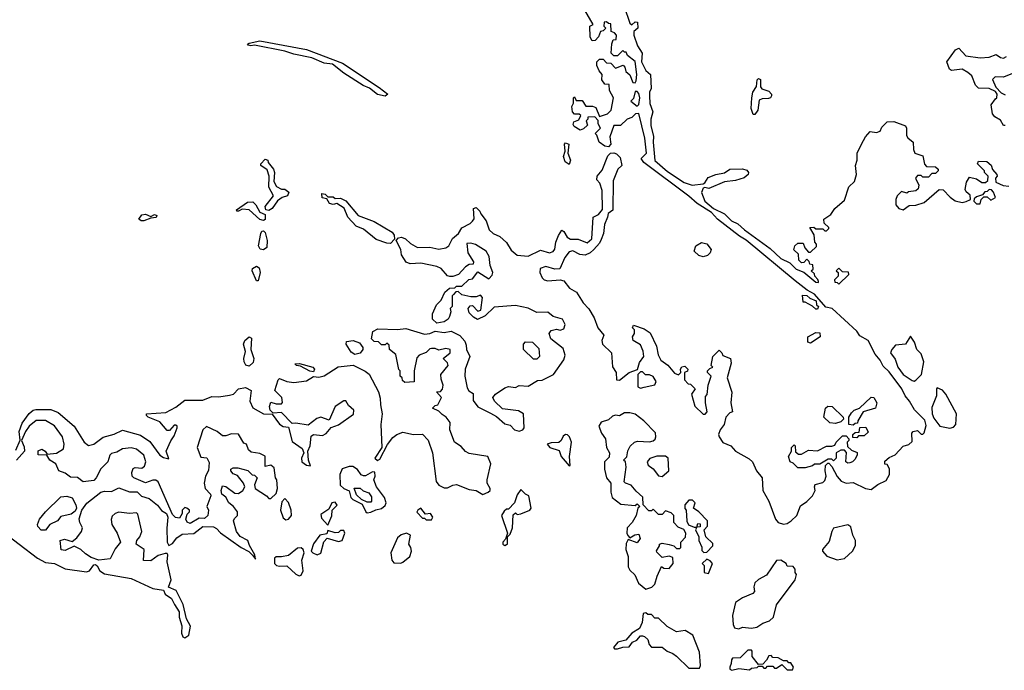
# Model space of a CAD drawing. Extents: x 2293878 to 2522763, y 823964 to 1006972.
# Tile 50 of 256: x 2421561 to 2427070, y 857108 to 860752. Entities that reach past the tile are written whole.
import ezdxf

# ---------------------------------------------------------------- set-up
doc = ezdxf.new("R2010")
doc.units = 0

msp = doc.modelspace()

# ---------------------------------------------------------------- linework, layer by layer
at = {"layer": '0CON20XD'}
for points in [[(2424810, 860685), (2424800, 860655), (2424780, 860635), (2424763, 860633), (2424753, 860653), (2424750, 860715), (2424770, 860725), (2424722.5, 860805)], [(2424943.8, 860826.2), (2424975, 860732), (2424986.1, 860723.9), (2425005, 860740), (2425017, 860737), (2425020, 860705), (2424996.7, 860685), (2424997.1, 860665), (2425018.1, 860605), (2425044, 860565), (2425040, 860515), (2425065, 860467.5), (2425090, 860445), (2425093.6, 860366.4), (2425083.8, 860345), (2425083.8, 860325), (2425087, 860283), (2425102.5, 860235), (2425092.5, 860195), (2425091.7, 860158.3), (2425107.3, 860097.3), (2425104.4, 860065), (2425115, 859963.8), (2425185, 859901.1), (2425279.5, 859840.5), (2425324.3, 859825.7), (2425385, 859832.5), (2425395, 859837.5), (2425413, 859867), (2425455, 859884.2), (2425505, 859894), (2425535, 859914), (2425605.8, 859915.8), (2425628.8, 859908.8), (2425638.8, 859895), (2425637.5, 859885), (2425614.3, 859865.7), (2425565, 859850.8), (2425505, 859842.9), (2425416.2, 859806.2), (2425395, 859812.5), (2425385, 859807.5), (2425376.1, 859783.9), (2425395, 859735.7), (2425443.4, 859693.4), (2425505, 859663.8), (2425543.3, 859625), (2425578.7, 859608.7), (2425615.8, 859575), (2425759.7, 859469.7), (2425820, 859415), (2425870.8, 859390.8), (2425905, 859354.4), (2425948.3, 859338.3), (2426015, 859281.2), (2426030, 859280), (2426030, 859285), (2426027, 859297), (2426010, 859315), (2426008.3, 859328.3), (2425990, 859345), (2426000, 859355), (2425998.3, 859378.3), (2425981.7, 859381.7), (2425978.3, 859398.3), (2425965, 859410), (2425948.3, 859391.7), (2425935, 859390), (2425920, 859405), (2425918.3, 859438.3), (2425893, 859463), (2425897.5, 859485), (2425915, 859500), (2425945, 859500), (2425953, 859473), (2425975, 859450), (2425985, 859450), (2426018.3, 859481.7), (2426020, 859495), (2426010, 859505), (2426007, 859547), (2425981.7, 859588.3), (2426005, 859590), (2426015, 859580), (2426055, 859580), (2426065, 859570), (2426075, 859570), (2426088.3, 859581.7), (2426088.3, 859588.3), (2426061.7, 859611.7), (2426060, 859635), (2426099.3, 859660.7), (2426122.5, 859695), (2426175, 859740), (2426200, 859815), (2426232.5, 859845), (2426243.3, 859885), (2426236.7, 859935), (2426247.5, 859965), (2426247.5, 860005), (2426270, 860055), (2426293.9, 860096.1), (2426320, 860125), (2426355, 860120), (2426375, 860127.5), (2426385, 860150), (2426415, 860180), (2426451.7, 860181.7), (2426516.4, 860156.4), (2426522.5, 860145), (2426523, 860103), (2426530, 860090), (2426560, 860065), (2426562.5, 860025), (2426570, 860005), (2426615, 859990), (2426623, 859943), (2426635, 859930), (2426685, 859927.5), (2426700, 859915), (2426700, 859905), (2426685, 859890), (2426665, 859890), (2426645, 859870), (2426615, 859870), (2426605, 859880), (2426585, 859880), (2426572.5, 859865), (2426592.5, 859825), (2426587.5, 859805), (2426575, 859793.3), (2426533, 859787), (2426525, 859780), (2426495, 859790), (2426470, 859765), (2426462.5, 859745), (2426462.5, 859715), (2426480, 859695), (2426505, 859687.5), (2426538.3, 859711.7), (2426575, 859712.5), (2426621.7, 859728.3), (2426705, 859800), (2426728.3, 859798.3), (2426767, 859757), (2426795, 859737.5), (2426835, 859727.5), (2426857, 859733), (2426880, 859745), (2426878.3, 859768.3), (2426857, 859787), (2426850.7, 859800.7), (2426858.3, 859841.7), (2426875, 859870), (2426915, 859860), (2426945, 859840), (2426965, 859840), (2426978.3, 859851.7), (2426980, 859875), (2426960, 859895), (2426960, 859905), (2426920, 859945), (2426925, 859960), (2426973, 859957), (2426996.1, 859936.1), (2427003, 859913), (2427027.5, 859885), (2427030, 859875), (2427020, 859865), (2427021.7, 859841.7), (2427063, 859823), (2427095, 859820)], [(2423925, 858540), (2423905, 858560), (2423870, 858575), (2423885, 858590), (2423900, 858595), (2423920, 858635), (2423892.5, 858667.5), (2423915, 858670), (2423927, 858683), (2423930, 858705), (2423918.3, 858738.3), (2423917.5, 858765), (2423957.5, 858815), (2423955, 858830), (2423930, 858855), (2423970, 858885), (2423970, 858905), (2423945, 858910), (2423905, 858900), (2423885, 858910), (2423865, 858910), (2423855, 858907.5), (2423835, 858887.5), (2423795, 858872.5), (2423783, 858857), (2423767.5, 858785), (2423767, 858723), (2423715, 858720), (2423701.7, 858731.7), (2423700, 858745), (2423690, 858755), (2423690, 858785), (2423683, 858793), (2423666.2, 858876.2), (2423630, 858905), (2423628.3, 858928.3), (2423615, 858940), (2423605, 858930), (2423585, 858930), (2423568.3, 858948.3), (2423545, 858950), (2423530, 858965), (2423537.5, 859005), (2423565, 859020), (2423675, 859016.2), (2423721.7, 859021.7), (2423825, 858990), (2423855, 858993.3), (2423885, 859007.5), (2423935, 859000), (2423975, 859006.7), (2424023.6, 858983.6), (2424050.7, 858950.7), (2424059.3, 858929.3), (2424060, 858905), (2424078.8, 858865), (2424053.9, 858793.9), (2424052, 858755), (2424065, 858690), (2424073.6, 858673.6), (2424098.3, 858658.3), (2424098.3, 858618.3), (2424124.1, 858584.1), (2424195, 858547.5), (2424228.3, 858528.3), (2424275, 858487.5), (2424305, 858480), (2424330, 858455), (2424355, 858446.7), (2424376.4, 858453.6), (2424382.5, 858465), (2424380, 858545), (2424351.7, 858561.7), (2424263, 858573), (2424217.5, 858615), (2424207.5, 858635), (2424222.5, 858655), (2424275, 858690), (2424295, 858697.5), (2424335, 858692.5), (2424355, 858702.5), (2424405, 858700), (2424458.3, 858731.7), (2424485, 858732.5), (2424547.5, 858765), (2424605, 858847.5), (2424613, 858873), (2424600.7, 858910.7), (2424532.5, 858965), (2424522.5, 858995), (2424535, 859010), (2424565, 859017.5), (2424585, 859012.5), (2424605, 859020), (2424612.5, 859045), (2424597.5, 859075), (2424545, 859090), (2424515, 859113.3), (2424455, 859112.5), (2424405, 859136.7), (2424335, 859151.2), (2424215, 859142.5), (2424165, 859092.5), (2424123, 859073), (2424100, 859085), (2424075, 859110), (2424070, 859135), (2424081.7, 859148.3), (2424095, 859150), (2424125, 859120), (2424140, 859125), (2424150, 859195), (2424138.3, 859208.3), (2424115, 859200), (2424085, 859200), (2424035, 859210), (2424015, 859230), (2424001.7, 859228.3), (2423988.3, 859211.7), (2423980, 859205), (2423980, 859145), (2423970, 859135), (2423972.5, 859115), (2423965, 859090), (2423957.5, 859075), (2423935, 859060), (2423895, 859052.5), (2423870, 859075), (2423870, 859105), (2423892.5, 859155), (2423918.3, 859181.7), (2423940, 859225), (2423965, 859247.5), (2423995, 859250), (2424005, 859260), (2424035, 859260), (2424073, 859297), (2424095, 859300), (2424125, 859340), (2424185, 859300), (2424205, 859320), (2424207.5, 859335), (2424192.5, 859375), (2424187.5, 859425), (2424170, 859455), (2424111.7, 859491.7), (2424085, 859500), (2424061.7, 859498.3), (2424067.5, 859445), (2424100, 859395), (2424098.3, 859381.7), (2424075, 859380), (2424055, 859367.5), (2424016.2, 859323.8), (2423985, 859312.5), (2423967, 859313), (2423955, 859316.7), (2423918.3, 859358.3), (2423895, 859368.8), (2423805, 859388), (2423745, 859383.8), (2423723.9, 859393.9), (2423697.5, 859435), (2423692.5, 859465), (2423667.5, 859515), (2423680.8, 859529.2), (2423696.1, 859533.9), (2423720, 859525), (2423747.7, 859497.7), (2423786.2, 859476.2), (2423855, 859477.5), (2423905, 859465.8), (2423945, 859473.8), (2423961.2, 859485), (2423983.2, 859526.8), (2424015.6, 859554.4), (2424035, 859586.2), (2424080.5, 859609.5), (2424095, 859623.3), (2424103, 859637), (2424100, 859695), (2424115, 859700), (2424135, 859680), (2424140, 859665), (2424171.2, 859625), (2424186.7, 859575), (2424210, 859555), (2424246.8, 859536.8), (2424285, 859503.8), (2424310.7, 859460.7), (2424345, 859432.5), (2424405, 859428), (2424475, 859460), (2424525, 859446.7), (2424545, 859453.3), (2424554.1, 859465.9), (2424560, 859505), (2424575, 859542.5), (2424595, 859572.5), (2424606.1, 859566.1), (2424624.3, 859534.3), (2424642.3, 859522.3), (2424685, 859523.3), (2424735, 859502.5), (2424762.5, 859525), (2424770, 859645), (2424799.3, 859660.7), (2424821.7, 859688.3), (2424820, 859795), (2424806.7, 859836.7), (2424790, 859855), (2424792.5, 859875), (2424820.7, 859909.3), (2424851.7, 859988.3), (2424866.4, 860003.6), (2424885, 860006.7), (2424900.7, 860000.7), (2424920.7, 859980.7), (2424930, 859935), (2424907.5, 859915), (2424881.7, 859848.3), (2424880, 859685), (2424853, 859667), (2424850, 859645), (2424832.5, 859605), (2424826.7, 859555), (2424815, 859520), (2424805, 859500), (2424772.5, 859465), (2424753.6, 859446.4), (2424725, 859432.5), (2424695, 859436.7), (2424655, 859456.2), (2424635, 859451.2), (2424610.3, 859419.7), (2424583.6, 859356.4), (2424555, 859354.2), (2424505, 859370), (2424472.3, 859357.7), (2424471.2, 859335), (2424483.3, 859305), (2424495, 859293.8), (2424515, 859288.8), (2424585, 859294), (2424605, 859288.8), (2424637.6, 859247.6), (2424676.7, 859225), (2424713.8, 859165), (2424745, 859132.5), (2424775, 859082.5), (2424796.2, 859025), (2424830, 858985), (2424817.5, 858955), (2424822.5, 858935), (2424872.5, 858885), (2424877, 858807), (2424897.5, 858775), (2424900, 858735), (2424917, 858733), (2424970, 858775), (2425018.3, 858791.7), (2425028.3, 858831.7), (2425052.5, 858865), (2425050, 858895), (2425035, 858930), (2424992.5, 858955), (2424990, 858975), (2425000, 858995), (2425000, 859015), (2424990, 859025), (2424995, 859040), (2425055, 859020), (2425087.7, 858997.7), (2425123.9, 858923.9), (2425133.8, 858875), (2425148.8, 858845), (2425186.7, 858816.7), (2425225, 858771.2), (2425246.7, 858763.3), (2425260, 858775), (2425257.5, 858795), (2425265, 858807.5), (2425281.7, 858811.7), (2425300, 858795), (2425296.4, 858783.6), (2425280, 858775), (2425280, 858735), (2425301.7, 858711.7), (2425315, 858710), (2425340, 858685), (2425320, 858655), (2425337.7, 858587.7), (2425385, 858542.5), (2425397, 858543), (2425407.5, 858555), (2425397.5, 858605), (2425398.3, 858641.7), (2425407, 858653), (2425412.5, 858705), (2425430, 858755), (2425410, 858775), (2425410, 858785), (2425421.7, 858798.3), (2425440, 858805), (2425430, 858815), (2425440, 858865), (2425475, 858900), (2425490, 858885), (2425495, 858870), (2425537.5, 858855), (2425541.7, 858828.3), (2425520, 858745), (2425545.9, 858665.9), (2425540, 858605), (2425550, 858555), (2425535, 858550), (2425512.5, 858525), (2425503.3, 858485), (2425480, 858455), (2425471.7, 858428.3), (2425474, 858415), (2425494.4, 858384.4), (2425540, 858365), (2425565, 858334.3), (2425642.6, 858292.6), (2425660.8, 858275), (2425684.2, 858225), (2425715.6, 858185.6), (2425719.4, 858115), (2425753.1, 858055), (2425789.4, 857955), (2425804.3, 857935), (2425835, 857925.7), (2425855, 857930), (2425877.5, 857945), (2425908.8, 857975), (2425930.5, 858029.5), (2425965, 858052.5), (2425997.5, 858085), (2426012.5, 858115), (2426007.5, 858135), (2426011.7, 858148.3), (2426055, 858160), (2426065, 858170), (2426073.3, 858195), (2426067.5, 858225), (2426070, 858255), (2426081.7, 858268.3), (2426088.3, 858268.3), (2426105, 858250), (2426135, 858192.5), (2426156.4, 858166.4), (2426185, 858156.7), (2426225, 858160), (2426292.5, 858125), (2426325, 858121.2), (2426361.7, 858148.3), (2426409.3, 858170.7), (2426427.5, 858205), (2426427, 858237), (2426415, 858260), (2426401.7, 858261.7), (2426401.7, 858278.3), (2426425, 858300), (2426460, 858315), (2426505, 858362.5), (2426535, 858373.3), (2426555, 858390), (2426552.5, 858435), (2426560, 858445), (2426585, 858450), (2426605, 858430), (2426615, 858430), (2426621.7, 858438.3), (2426632.1, 858477.9), (2426625, 858509.2), (2426566.9, 858566.9), (2426540, 858615), (2426514.4, 858644.4), (2426496.7, 858685), (2426425, 858778.9), (2426391.3, 858811.3), (2426375.4, 858845), (2426347.6, 858877.6), (2426308.5, 858955), (2426260.9, 858980.9), (2426245, 859006.7), (2426106, 859135), (2426071.7, 859141.7), (2426008.8, 859215), (2425967.3, 859237.3), (2425898.9, 859288.9), (2425626.5, 859516.5), (2425589, 859539), (2425464.8, 859634.8), (2425431.1, 859671.1), (2425351.7, 859721.7), (2425305, 859763.9), (2425052.2, 859952.2), (2425038, 859975), (2425067.1, 860005), (2425058.7, 860088.7), (2425025, 860226.7), (2425006.4, 860223.6), (2424986.1, 860203.9), (2424960, 860195), (2424921.7, 860158.3), (2424885, 860160), (2424862.5, 860095), (2424867.5, 860055), (2424855, 860040), (2424835, 860042.5), (2424802.5, 860065), (2424790, 860105), (2424780, 860115), (2424810, 860145), (2424798.3, 860168.3), (2424797, 860187), (2424778.3, 860208.3), (2424740, 860205), (2424740, 860195), (2424730, 860185), (2424738.3, 860161.7), (2424715, 860140), (2424697, 860133), (2424663.6, 860153.6), (2424657.5, 860165), (2424660.7, 860179.3), (2424689.3, 860190.7), (2424700, 860215), (2424691.7, 860221.7), (2424665, 860222.5), (2424653.3, 860235), (2424650, 860265), (2424660, 860285), (2424660, 860315), (2424665, 860320), (2424675, 860300), (2424708.3, 860298.3), (2424728.3, 860268.3), (2424765, 860267.5), (2424785, 860260), (2424805, 860210), (2424850, 860225), (2424870, 860245), (2424882.5, 860315), (2424860, 860355), (2424858.3, 860388.3), (2424835, 860390), (2424817.5, 860415), (2424820, 860445), (2424802.5, 860465), (2424790, 860495), (2424790, 860515), (2424805, 860530), (2424825, 860530), (2424845, 860510), (2424868.3, 860508.3), (2424895, 860480), (2424937, 860497), (2424947.5, 860485), (2424951.7, 860461.7), (2424975, 860442.5), (2424990.7, 860400.7), (2425005, 860397.5), (2425010.5, 860409.5), (2425012.9, 860445), (2425005, 860516.7), (2424961.7, 860551.7), (2424955, 860570), (2424945, 860570), (2424935, 860580), (2424905, 860550), (2424885, 860550), (2424870, 860565), (2424873, 860617), (2424881.7, 860638.3), (2424898.3, 860641.7), (2424900, 860665), (2424888.3, 860678.3), (2424870, 860685), (2424868.3, 860728.3), (2424855, 860730), (2424845, 860740), (2424831.7, 860738.3), (2424830, 860715), (2424840, 860705), (2424825, 860690), (2424810, 860685)], [(2423605, 860322.5), (2423563.5, 860333.5), (2423517.6, 860367.6), (2423483.3, 860383.3), (2423375, 860451.8), (2423311.8, 860501.8), (2423265, 860509.1), (2423195, 860538.8), (2423095, 860558.9), (2423045, 860575.5), (2422875, 860610), (2422854.5, 860604.5), (2422839.5, 860609.5), (2422836.2, 860615), (2422845, 860620.8), (2422905, 860632.7), (2423165, 860584.6), (2423367.4, 860507.4), (2423572.3, 860372.3), (2423620, 860335), (2423605, 860322.5)], [(2427075, 860160), (2427065, 860160), (2427049.5, 860189.5), (2427017.7, 860207.7), (2427003.8, 860225), (2426996.7, 860275), (2427020.7, 860309.3), (2427027.5, 860315), (2427030, 860335), (2427020, 860350), (2426986, 860366), (2426925, 860368), (2426908, 860385), (2426888.1, 860438.1), (2426865.8, 860455.8), (2426835, 860473.8), (2426775, 860466.7), (2426763.9, 860473.9), (2426748.8, 860515), (2426797, 860583), (2426815, 860592.5), (2426855, 860550), (2426935, 860538), (2426985, 860541.2), (2427025, 860557.5), (2427049.3, 860539.3), (2427065, 860536.7), (2427082.5, 860545)], [(2427125, 860453.3), (2427065, 860430), (2427018.3, 860431.7), (2427003.3, 860416.7), (2427023, 860373), (2427051.7, 860341.7), (2427075, 860330)], [(2425675, 860220), (2425665, 860220), (2425654.1, 860254.1), (2425657.5, 860315), (2425663.3, 860345), (2425682.5, 860377.5), (2425687.5, 860415), (2425695, 860422.5), (2425706, 860416), (2425706.4, 860376.4), (2425713.3, 860365), (2425751.7, 860351.7), (2425766.7, 860335), (2425766.7, 860325), (2425762.5, 860315), (2425750.5, 860309.5), (2425715, 860309.2), (2425698.8, 860301.2), (2425691.2, 860245), (2425675, 860220)], [(2425015, 860266.7), (2425025, 860277.5), (2425030, 860315), (2425025, 860337.5), (2425015, 860350), (2425005, 860350), (2424995, 860310), (2424980, 860295), (2425015, 860266.7)], [(2424635, 859940), (2424612.5, 859955), (2424603.3, 859985), (2424612.5, 860015), (2424610, 860055), (2424615, 860062.5), (2424632.5, 860055), (2424627.5, 860005), (2424642.5, 859965), (2424635, 859940)], [(2422955, 859682.5), (2422937, 859687), (2422933.3, 859705), (2422980, 859765), (2422953.9, 859813.9), (2422956.7, 859875), (2422945, 859910), (2422910, 859935), (2422910, 859945), (2422935, 859970), (2422950, 859965), (2422951.7, 859951.7), (2422980, 859915), (2422986.2, 859895), (2422982.5, 859845), (2422997, 859817), (2423025, 859802.5), (2423045, 859802.5), (2423067.5, 859785), (2423060, 859765), (2423030, 859755), (2423003.6, 859736.4), (2422972.5, 859695), (2422955, 859682.5)], [(2426935, 859720), (2426940, 859745), (2426955, 859760), (2426975, 859760), (2426995, 859740), (2427020, 859755), (2427010, 859785), (2426998.3, 859798.3), (2426985, 859800), (2426975, 859790), (2426961.7, 859788.3), (2426948.3, 859771.7), (2426915, 859760), (2426901.7, 859748.3), (2426900, 859735), (2426915, 859720), (2426935, 859720)], [(2423635, 859498.8), (2423615, 859500), (2423555, 859520.8), (2423485, 859578.8), (2423443.3, 859595), (2423397.5, 859645), (2423376.7, 859696.7), (2423335, 859722.5), (2423315, 859717.5), (2423295, 859722.5), (2423278.3, 859748.3), (2423253.6, 859753.6), (2423251.7, 859778.3), (2423270, 859775), (2423285, 859760), (2423315, 859760), (2423325, 859750), (2423355, 859752.5), (2423385, 859737.5), (2423454.2, 859654.2), (2423545, 859621.4), (2423645, 859560.8), (2423656, 859545), (2423657.5, 859522.5), (2423635, 859498.8)], [(2422925, 859627.5), (2422905, 859633.3), (2422845, 859687.5), (2422805, 859690), (2422785, 859680), (2422775, 859680), (2422773, 859687), (2422835, 859730), (2422865, 859732.5), (2422882.5, 859715), (2422903.6, 859673.6), (2422935, 859660), (2422935, 859633.3), (2422925, 859627.5)], [(2422255, 859624.3), (2422240, 859625), (2422227.5, 859635), (2422245, 859658.8), (2422265, 859662), (2422295, 859650), (2422315, 859660), (2422327.5, 859655), (2422325, 859643.3), (2422295, 859640), (2422255, 859624.3)], [(2422925, 859462), (2422905.9, 859465.9), (2422896.2, 859485), (2422910, 859555), (2422915, 859566.7), (2422925, 859570), (2422935, 859560), (2422946.2, 859515), (2422943.3, 859475), (2422925, 859462)], [(2425385, 859424), (2425360.3, 859430.3), (2425333.8, 859455), (2425343.3, 859485), (2425375, 859504), (2425405.5, 859495.5), (2425430, 859465), (2425423.6, 859446.4), (2425409.2, 859430.8), (2425385, 859424)], [(2422895, 859290), (2422885, 859290), (2422861.2, 859345), (2422862.5, 859357.5), (2422885, 859371.2), (2422901.2, 859361.2), (2422907.1, 859335), (2422895, 859290)], [(2426145, 859270), (2426200, 859325), (2426198.3, 859338.3), (2426165, 859340), (2426145, 859360), (2426130, 859345), (2426140, 859335), (2426140, 859315), (2426120, 859295), (2426121.7, 859281.7), (2426135, 859280), (2426145, 859270)], [(2426025, 859130), (2426015, 859130), (2425997, 859147), (2425955, 859170), (2425945, 859170), (2425941.7, 859208.3), (2425965, 859206.7), (2425981.2, 859191.2), (2426016.7, 859176.7), (2426020, 859155), (2426030, 859145), (2426025, 859130)], [(2422845, 858812), (2422825.9, 858815.9), (2422815.8, 858835), (2422814.3, 858855), (2422823.9, 858893.9), (2422813.8, 858935), (2422820, 858955), (2422845, 858976.2), (2422857.5, 858967.5), (2422853.8, 858905), (2422871.4, 858855), (2422867.8, 858832.2), (2422845, 858812)], [(2425985, 858940), (2425970, 858945), (2425970, 858975), (2426015, 859000), (2426038.3, 858998.3), (2426040, 858975), (2425985, 858940)], [(2426565, 858727.5), (2426575, 858733.3), (2426607.5, 858765), (2426620, 858835), (2426605, 858880), (2426580, 858905), (2426567.5, 858945), (2426545, 858980), (2426516.4, 858933.6), (2426461.7, 858928.3), (2426440, 858905), (2426433.3, 858885), (2426459.7, 858849.7), (2426473.5, 858805), (2426503.5, 858765), (2426555, 858730), (2426565, 858727.5)], [(2423436.4, 858876.4), (2423415, 858890), (2423386.7, 858935), (2423390, 858950), (2423425.7, 858955.7), (2423461.2, 858941.2), (2423480, 858915), (2423480, 858905), (2423465, 858883.3), (2423436.4, 858876.4)], [(2424455, 858850), (2424435, 858850), (2424380, 858905), (2424380, 858935), (2424391.7, 858948.3), (2424430, 858945), (2424465, 858910), (2424470, 858865), (2424455, 858850)], [(2421539.2, 858340.8), (2421563, 858397), (2421558, 858445), (2421575, 858492.5), (2421614.1, 858545.9), (2421636, 858564), (2421651.4, 858568.6), (2421735, 858569.2), (2421775, 858551.4), (2421865, 858475.7), (2421921.4, 858385), (2421945, 858366.9), (2421975, 858374.4), (2422026.9, 858413.1), (2422089.7, 858430.3), (2422135, 858452.5), (2422235.8, 858425), (2422289.1, 858389.1), (2422345, 858312.9), (2422365, 858300), (2422395, 858292.5), (2422380, 858335), (2422406.4, 858393.6), (2422425, 858420), (2422442.5, 858465), (2422441.2, 858475), (2422435, 858481.2), (2422425, 858480), (2422399.3, 858450.7), (2422385, 858450), (2422345, 858500), (2422280, 858525), (2422270, 858535), (2422270, 858545), (2422377.9, 858552.1), (2422435, 858581.4), (2422485, 858620.6), (2422585, 858621.1), (2422635, 858642.1), (2422675, 858640), (2422735, 858647.8), (2422756.2, 858655), (2422785.5, 858684.5), (2422825, 858691.4), (2422856.7, 858675), (2422848.6, 858615), (2422865, 858578), (2422925, 858544.3), (2422972.5, 858542.5), (2423015, 858486.7), (2423035, 858473.8), (2423065, 858470), (2423085, 858389.2), (2423140.8, 858350.8), (2423150, 858325), (2423138, 858295), (2423140, 858275), (2423165, 858256.7), (2423187.5, 858252.5), (2423176.7, 858285), (2423172.5, 858335), (2423186.7, 858365), (2423190.7, 858419.3), (2423205, 858427.5), (2423255, 858422.5), (2423276.1, 858433.9), (2423303.3, 858466.7), (2423345, 858483.3), (2423428.3, 858541.7), (2423430, 858565), (2423400.7, 858590.7), (2423386.4, 858616.4), (2423375, 858617.5), (2423326.7, 858585), (2423291.7, 858508.3), (2423245, 858526.2), (2423222.7, 858517.3), (2423175, 858480), (2423105, 858492.5), (2423085, 858490), (2423025, 858552.5), (2422978.3, 858548.3), (2422962.5, 858565), (2422957.5, 858585), (2422965, 858610), (2422995, 858600), (2423025, 858600), (2423031.7, 858608.3), (2423026.7, 858635), (2422987.5, 858675), (2423006.2, 858733.8), (2423015, 858742.5), (2423055, 858726), (2423095, 858719.2), (2423165, 858728.8), (2423205, 858752.5), (2423235, 858750), (2423263.9, 858756.1), (2423342.7, 858807.3), (2423426.4, 858816.4), (2423493.4, 858783.4), (2423515.6, 858765.6), (2423568, 858668), (2423578, 858632), (2423578.6, 858595), (2423589.2, 858545), (2423580.9, 858485), (2423587.5, 858355), (2423547.5, 858295), (2423563.6, 858283.6), (2423575, 858290), (2423617.9, 858372.1), (2423648.2, 858411.8), (2423670.9, 858429.1), (2423705, 858441.9), (2423765, 858428.6), (2423815, 858430), (2423847.1, 858397.1), (2423870.8, 858325), (2423890.6, 858165), (2423905.8, 858145), (2423935, 858130.5), (2423955, 858129.2), (2423984.5, 858145.5), (2424005, 858148.1), (2424075, 858120.8), (2424114.3, 858114.3), (2424151.7, 858091.7), (2424182.5, 858105), (2424193.3, 858115), (2424193.3, 858125), (2424176.7, 858155), (2424176.7, 858175), (2424196, 858265), (2424180, 858305), (2424075, 858321.2), (2424055, 858333.8), (2424031.7, 858361.7), (2423993.3, 858385), (2423967.5, 858455), (2423970, 858495), (2423947.5, 858525), (2423925, 858540)], [(2423205, 858780), (2423185, 858782.5), (2423131.7, 858811.7), (2423110, 858815), (2423100, 858825), (2423126.4, 858826.4), (2423200, 858805), (2423210, 858795), (2423205, 858780)], [(2425035, 858687.5), (2425055, 858693.3), (2425115, 858707.5), (2425122.5, 858725), (2425105, 858752.5), (2425085, 858762.5), (2425062.5, 858762.5), (2425045, 858780), (2425035, 858780), (2425020, 858765), (2425020, 858695), (2425035, 858687.5)], [(2426765, 858464.6), (2426785, 858468.6), (2426799.2, 858485), (2426803.3, 858545), (2426742.5, 858655), (2426725, 858677.5), (2426695, 858690), (2426690, 858685), (2426690, 858645), (2426665, 858580), (2426665.6, 858545), (2426675, 858520.8), (2426708.6, 858475), (2426765, 858464.6)], [(2426225, 858480), (2426200, 858485), (2426200, 858525), (2426215, 858550), (2426230, 858565), (2426260, 858575), (2426325, 858637.5), (2426340, 858635), (2426357.5, 858605), (2426350, 858575), (2426280, 858555), (2426250, 858505), (2426248.3, 858491.7), (2426235, 858490), (2426225, 858480)], [(2426125, 858490), (2426093, 858493), (2426060, 858525), (2426070, 858575), (2426083, 858587), (2426106.1, 858586.1), (2426167.5, 858525), (2426170, 858515), (2426155, 858500), (2426125, 858490)], [(2425065, 857562.5), (2425097, 857573), (2425115, 857590), (2425127.5, 857635), (2425151.7, 857688.3), (2425165, 857680), (2425195, 857677.5), (2425217.5, 857705), (2425215, 857740), (2425195, 857747.5), (2425155, 857740), (2425125, 857770), (2425123, 857777), (2425140, 857805), (2425140, 857815), (2425155, 857820), (2425195, 857812.5), (2425220, 857805), (2425235, 857790), (2425255, 857790), (2425260, 857795), (2425260, 857825), (2425287, 857853), (2425287.5, 857875), (2425276.7, 857896.7), (2425245, 857910), (2425220, 857935), (2425220, 857975), (2425205, 857990), (2425175, 858000), (2425155, 857980), (2425135, 857980), (2425105, 858010), (2425095, 858000), (2425081.7, 858001.7), (2425050, 858035), (2425048.3, 858078.3), (2425010.7, 858110.7), (2424982.5, 858145), (2424950, 858155), (2424943, 858163), (2424953.3, 858245), (2424950, 858275), (2424940, 858285), (2424957.5, 858302.5), (2424963, 858337), (2424977, 858363), (2425000, 858385), (2425018.3, 858391.7), (2425085, 858387.5), (2425105, 858392.5), (2425117, 858403), (2425120, 858415), (2425118.3, 858438.3), (2425052.5, 858505), (2425005, 858542.5), (2424975, 858550), (2424945, 858550), (2424916.7, 858533.3), (2424895, 858536.7), (2424878.3, 858531.7), (2424855, 858510), (2424815, 858497.5), (2424802, 858475), (2424815.8, 858435.8), (2424838.8, 858405), (2424843.3, 858355), (2424860, 858325), (2424858.3, 858301.7), (2424833.3, 858275), (2424832.5, 858235), (2424843.3, 858185), (2424867.5, 858155), (2424868.8, 858105), (2424876.7, 858075), (2424925, 858037.5), (2425005, 858030), (2425015, 858040), (2425030, 858025), (2425020, 858015), (2425010, 857975), (2424987.5, 857935), (2424960, 857905), (2424957.5, 857875), (2424963.3, 857863.3), (2424975, 857850), (2425003, 857867), (2425025, 857870), (2425032.5, 857845), (2425015, 857822.5), (2424965, 857840), (2424955, 857817.5), (2424952.5, 857785), (2424966.2, 857745), (2424965, 857687.5), (2424975, 857668), (2425001.7, 857641.7), (2425022.5, 857595), (2425065, 857562.5)], [(2421455, 857893.2), (2421659.6, 857735), (2421705, 857711.6), (2421756, 857706), (2421815, 857675.6), (2421935, 857658.5), (2421952, 857665), (2421975, 857698.8), (2421985, 857700), (2421995, 857693.3), (2422008.5, 857665), (2422035, 857648.5), (2422185, 857622.2), (2422305, 857566.5), (2422365.9, 857555.9), (2422374, 857535), (2422410.5, 857510.5), (2422426.2, 857476.2), (2422452.9, 857435), (2422453.1, 857405), (2422467.4, 857357.4), (2422466, 857315), (2422472.9, 857295), (2422485, 857290), (2422507.5, 857305), (2422516, 857355), (2422494, 857395), (2422475, 857476.7), (2422435.7, 857555), (2422393.6, 857573.6), (2422408.8, 857615), (2422386.5, 857715), (2422390, 857755), (2422385, 857762.5), (2422375, 857762.5), (2422335, 857750), (2422295, 857720), (2422253.3, 857723.3), (2422257.5, 857785), (2422212.5, 857815), (2422216.7, 857835), (2422233.3, 857855), (2422243.8, 857885), (2422222.3, 857982.3), (2422215, 857990), (2422175, 857985.8), (2422115, 857993.3), (2422094, 857986), (2422078.9, 857971.1), (2422073.2, 857953.2), (2422077.1, 857925), (2422106.2, 857875), (2422123.8, 857825), (2422095, 857788.8), (2422067.1, 857732.9), (2422003.9, 857723.9), (2421959.7, 857739.7), (2421929.7, 857759.7), (2421903.3, 857785), (2421865, 857802.5), (2421815, 857778), (2421792.5, 857782.5), (2421786.7, 857835), (2421811.7, 857841.7), (2421855, 857830), (2421879.5, 857850.5), (2421905.7, 857885), (2421912.9, 857905), (2421897.5, 857935), (2421894.1, 857955.9), (2421908.8, 858005), (2421935.6, 858044.4), (2422015, 858105.7), (2422035, 858111.9), (2422075, 858109.5), (2422115, 858128.9), (2422175, 858107.5), (2422217.6, 858107.6), (2422242.2, 858082.2), (2422285, 858070), (2422332.1, 858032.1), (2422355, 858003.3), (2422382.5, 857985), (2422390, 857965), (2422384.1, 857904.1), (2422386.7, 857825), (2422395, 857807.5), (2422415, 857818.8), (2422440, 857850), (2422469.1, 857870.9), (2422535.2, 857874.8), (2422586.2, 857913.8), (2422645, 857911.5), (2422662.6, 857902.6), (2422685, 857877.1), (2422800, 857795), (2422842.2, 857772.2), (2422862.7, 857752.7), (2422880, 857730), (2422876.7, 857755), (2422846.4, 857806.4), (2422837.5, 857835), (2422795, 857856.7), (2422773.3, 857885), (2422757.5, 857945), (2422761.7, 857958.3), (2422780, 857975), (2422780, 857995), (2422757.5, 858025), (2422730, 858045), (2422715, 858077.5), (2422692.5, 858095), (2422687.5, 858115), (2422695, 858140), (2422715, 858137.5), (2422765, 858100), (2422785, 858098.8), (2422810, 858115), (2422820, 858135), (2422813.3, 858155), (2422779.3, 858199.3), (2422755, 858207.5), (2422742.5, 858225), (2422742.5, 858235), (2422755, 858242.5), (2422781.7, 858241.7), (2422837, 858227), (2422861.7, 858201.7), (2422875, 858200), (2422890, 858185), (2422873.6, 858146.4), (2422877.5, 858125), (2422942.5, 858085), (2422955, 858070), (2422965, 858070), (2422995, 858097.5), (2423003.3, 858125), (2423000, 858175), (2422992.5, 858185), (2422985, 858242.5), (2422965, 858257.5), (2422935, 858250), (2422935, 858307.5), (2422905, 858321.2), (2422855, 858330), (2422841.7, 858341.7), (2422830, 858375), (2422815, 858380), (2422785, 858430), (2422745, 858432.5), (2422715, 858420), (2422695, 858420), (2422666.1, 858446.1), (2422605, 858472.5), (2422586.1, 858453.9), (2422554.5, 858355), (2422575, 858302), (2422607, 858297), (2422621.7, 858271.7), (2422616.7, 858226.7), (2422600, 858195), (2422592.5, 858155), (2422598.8, 858125), (2422627.5, 858095), (2422630, 858085), (2422607.5, 858025), (2422616.7, 858005), (2422613.3, 857975), (2422595, 857957.5), (2422565, 857960), (2422515, 857930), (2422497, 857937), (2422490, 857955), (2422498.3, 857981.7), (2422510, 857995), (2422510, 858005), (2422496.7, 858016.7), (2422485, 858020), (2422470, 858005), (2422470, 857985), (2422455, 857960), (2422433.3, 857963.3), (2422415, 857980), (2422335, 858162.5), (2422321.7, 858171.7), (2422305, 858172.5), (2422265, 858157.5), (2422200, 858185), (2422190, 858195), (2422187.5, 858215), (2422195, 858237.5), (2422207, 858243), (2422245, 858240), (2422258.3, 858251.7), (2422266.9, 858275), (2422255, 858312), (2422215, 858345.6), (2422185, 858354), (2422135, 858348.8), (2422105, 858330), (2422075, 858321.2), (2422065, 858312.5), (2422054.1, 858275.9), (2422014.2, 858235.8), (2421988.8, 858185), (2421975, 858170), (2421915, 858162.5), (2421885, 858187.5), (2421845, 858190), (2421815, 858212.5), (2421780, 858225), (2421763.3, 858265), (2421730, 858285), (2421712.5, 858312.5), (2421663.6, 858313.6), (2421663.9, 858336.1), (2421684, 858346), (2421703.3, 858335), (2421715, 858317.5), (2421767, 858323), (2421805, 858347.5), (2421810, 858375), (2421800, 858415), (2421755, 858476.7), (2421705, 858506.2), (2421652.9, 858507.1), (2421614.1, 858475.9), (2421593.3, 858445), (2421570, 858395), (2421585, 858360), (2421587.5, 858335), (2421542.5, 858285)], [(2426245, 858410), (2426221.7, 858411.7), (2426221.7, 858428.3), (2426235, 858440), (2426258.3, 858441.7), (2426261.7, 858468.3), (2426295, 858470), (2426308.3, 858441.7), (2426285, 858420), (2426255, 858420), (2426245, 858410)], [(2424635, 858252.5), (2424640, 858255), (2424637.5, 858305), (2424647.5, 858385), (2424637.5, 858415), (2424626.1, 858426.1), (2424615, 858427.5), (2424600.7, 858419.3), (2424590, 858395), (2424577, 858383), (2424535, 858382.5), (2424512.5, 858375), (2424527.5, 858355), (2424579.3, 858339.3), (2424590, 858305), (2424635, 858252.5)], [(2425955, 858242.5), (2425915, 858242.5), (2425888.3, 858268.3), (2425872.5, 858275), (2425862.5, 858305), (2425880, 858335), (2425880, 858355), (2425895, 858370), (2425900, 858365), (2425901.7, 858331.7), (2425918.3, 858318.3), (2425935, 858317.5), (2425975, 858340), (2426025, 858337.5), (2426075, 858363.3), (2426105, 858362.5), (2426121.7, 858368.3), (2426130, 858385), (2426165, 858420), (2426185, 858420), (2426200, 858405), (2426200, 858395), (2426190, 858385), (2426191.7, 858361.7), (2426215, 858340), (2426247, 858327), (2426247.5, 858315), (2426235, 858290), (2426220, 858275), (2426205, 858270), (2426195, 858267.5), (2426182.5, 858275), (2426187.5, 858327.5), (2426175, 858340), (2426155, 858340), (2426130, 858325), (2426130, 858295), (2426115, 858280), (2426105, 858290), (2426085, 858290), (2426037, 858263), (2426008.3, 858261.7), (2425997, 858253), (2425955, 858242.5)], [(2425155, 858193.3), (2425192.5, 858225), (2425190, 858295), (2425175, 858306.7), (2425125, 858307.5), (2425086.4, 858293.6), (2425072.5, 858275), (2425077, 858257), (2425105.9, 858235.9), (2425135, 858197.5), (2425155, 858193.3)], [(2423505, 857988.8), (2423525, 857992.5), (2423553, 858007), (2423585, 858013.3), (2423605, 858030), (2423611.2, 858045), (2423601.2, 858075), (2423556.7, 858135), (2423542.5, 858175), (2423550, 858195), (2423548.3, 858218.3), (2423535, 858220), (2423495, 858197.5), (2423485, 858197.5), (2423471.7, 858201.7), (2423451.7, 858231.7), (2423425, 858249.2), (2423405, 858250), (2423365, 858236.2), (2423351.2, 858205), (2423353.8, 858145), (2423373.8, 858125), (2423403.6, 858113.6), (2423414.4, 858075), (2423424, 858065), (2423477.7, 858037.7), (2423496.7, 857995), (2423505, 857988.8)], [(2421681.7, 857891.7), (2421663, 857913), (2421660, 857925), (2421672, 857955), (2421704.6, 857995.4), (2421790.3, 858079.7), (2421823.9, 858083.9), (2421853.8, 858073.8), (2421874.2, 858034.2), (2421878, 858015), (2421871.7, 857998.3), (2421848.1, 857981.9), (2421791.2, 857968.8), (2421772.5, 857945), (2421730, 857925), (2421705, 857893.3), (2421681.7, 857891.7)], [(2423525, 858050), (2423505, 858050), (2423473.8, 858063.8), (2423445, 858090), (2423431.7, 858128.3), (2423465, 858127.5), (2423483.3, 858113.3), (2423515, 858102.5), (2423529.3, 858079.3), (2423530, 858055), (2423525, 858050)], [(2424275, 857807.5), (2424285, 857812.5), (2424290, 857815), (2424290, 857855), (2424305, 857870), (2424318.8, 857905), (2424321.7, 857978.3), (2424335, 857990), (2424345, 857980), (2424365, 857983.3), (2424416, 858004), (2424422.5, 858015), (2424410, 858085), (2424390, 858095), (2424365, 858120), (2424345, 858090), (2424330, 858045), (2424295, 858010), (2424285, 858010), (2424270.7, 857999.3), (2424256.7, 857975), (2424290, 857875), (2424278.3, 857841.7), (2424263.8, 857825), (2424263.8, 857815), (2424275, 857807.5)], [(2423050.7, 857950.7), (2423065, 857953.8), (2423081.2, 857975), (2423080, 858005), (2423065, 858047.5), (2423045, 858070), (2423028.3, 858051.7), (2423020, 858005), (2423035, 857962.5), (2423050.7, 857950.7)], [(2423285, 857920), (2423307, 857973), (2423310, 858005), (2423336.7, 858033.3), (2423325, 858048.8), (2423307.5, 858045), (2423290, 858010), (2423245, 857980), (2423249.3, 857959.3), (2423285, 857920)], [(2425388.3, 857768.3), (2425405, 857770), (2425440, 857805), (2425438.3, 857818.3), (2425400, 857855), (2425390, 857895), (2425410, 857915), (2425410, 857945), (2425360, 857995), (2425330, 858015), (2425340, 858045), (2425325, 858060), (2425305, 858060), (2425282.5, 858035), (2425283, 858013), (2425290, 858005), (2425293, 857943), (2425303.3, 857923.3), (2425335, 857910), (2425350, 857910), (2425355, 857930), (2425368.3, 857928.3), (2425368.3, 857911.7), (2425350, 857910), (2425342.5, 857895), (2425360, 857855), (2425360, 857835), (2425377, 857797), (2425378.3, 857778.3), (2425388.3, 857768.3)], [(2423865, 857950), (2423872.5, 857965), (2423860, 857985), (2423831.7, 857981.7), (2423805, 858016.7), (2423787.5, 858005), (2423783, 857993), (2423815, 857960), (2423825, 857960), (2423835, 857950), (2423865, 857950)], [(2426135, 857726.7), (2426175, 857733.3), (2426220, 857775), (2426237, 857807), (2426237.5, 857835), (2426222.5, 857865), (2426211.7, 857911.7), (2426195, 857922.5), (2426115, 857903.3), (2426104, 857885), (2426090, 857830), (2426052.5, 857785), (2426052.5, 857775), (2426076.4, 857746.4), (2426135, 857726.7)], [(2423225, 857753.8), (2423245, 857763.3), (2423263, 857827), (2423281.7, 857848.3), (2423345, 857830), (2423365.9, 857834.1), (2423380, 857875), (2423375, 857890), (2423355, 857890), (2423345, 857880), (2423325, 857877.5), (2423285, 857890), (2423278.3, 857871.7), (2423240, 857865), (2423203.9, 857816.1), (2423192.5, 857775), (2423200, 857765), (2423225, 857753.8)], [(2423693, 857707), (2423705, 857712.5), (2423743.3, 857745), (2423753.8, 857775), (2423750, 857795), (2423737.5, 857815), (2423747.5, 857865), (2423725, 857876.2), (2423695, 857866.2), (2423675, 857850), (2423637.5, 857765), (2423643.6, 857723.6), (2423655, 857710), (2423693, 857707)], [(2423125, 857636.7), (2423135, 857640), (2423147.5, 857665), (2423140, 857725), (2423152.5, 857765), (2423146.7, 857785), (2423135, 857793.3), (2423115, 857791.2), (2423065, 857750.8), (2423025, 857742.5), (2422995, 857743.3), (2422986.7, 857735), (2422986, 857706), (2422996.7, 857695), (2423015, 857690), (2423055, 857692), (2423105, 857646.2), (2423125, 857636.7)], [(2425415, 857650), (2425437.5, 857705), (2425425, 857720), (2425405, 857730), (2425380, 857705), (2425390, 857695), (2425390, 857655), (2425415, 857650)], [(2425585, 857340), (2425605, 857350), (2425655, 857343.3), (2425685, 857350), (2425718.3, 857371.7), (2425755.6, 857384.4), (2425778.8, 857405), (2425795.6, 857474.4), (2425900, 857615), (2425907.5, 857645), (2425900, 857655), (2425900, 857675), (2425888.3, 857688.3), (2425855, 857690), (2425850, 857705), (2425820, 857725), (2425795, 857722.5), (2425739.5, 857640.5), (2425695, 857616.2), (2425675, 857596.7), (2425668.8, 857575), (2425671.7, 857548.3), (2425663, 857537), (2425605, 857514), (2425565, 857487.5), (2425550, 857415), (2425552.5, 857365), (2425560, 857345), (2425585, 857340)], [(2425365, 857120), (2425370, 857135), (2425365, 857210), (2425327.5, 857305), (2425285, 857331.2), (2425235, 857322.5), (2425183.9, 857353.9), (2425135, 857400), (2425115, 857400), (2425095, 857420), (2425075, 857420), (2425065, 857430), (2425050, 857425), (2425043.8, 857375), (2425028, 857342), (2424985, 857315.6), (2424953, 857277), (2424906.7, 857265), (2424883.3, 857235), (2424888.3, 857228.3), (2424905, 857227.5), (2424935, 857237.5), (2424971.7, 857238.3), (2424990, 857265), (2425013, 857277), (2425035, 857300), (2425045, 857300), (2425057, 857297), (2425075, 857280), (2425083, 857253), (2425095, 857237.5), (2425155, 857237.5), (2425183.9, 857213.9), (2425215, 857202.5), (2425235, 857187.5), (2425305, 857120), (2425365, 857120)], [(2425545, 857107.5), (2425585, 857117.5), (2425645, 857110), (2425655, 857120), (2425687, 857123), (2425695, 857130), (2425715, 857130), (2425725, 857120), (2425735, 857120), (2425745, 857130), (2425775, 857130), (2425785, 857120), (2425795, 857120), (2425825, 857140), (2425855, 857110), (2425885, 857110), (2425890, 857125), (2425875, 857150), (2425865, 857150), (2425855, 857160), (2425835, 857160), (2425805, 857177.5), (2425775, 857180), (2425765, 857190), (2425751.7, 857188.3), (2425740, 857165), (2425718.3, 857141.7), (2425695, 857140), (2425660, 857185), (2425660, 857215), (2425655, 857220), (2425635, 857220), (2425591.7, 857178.3), (2425550, 857175), (2425543, 857167), (2425542.5, 857145), (2425533.3, 857125), (2425533.9, 857113.9), (2425545, 857107.5)]]:
    msp.add_lwpolyline(points, dxfattribs=at)

doc.saveas('drawing.dxf')
